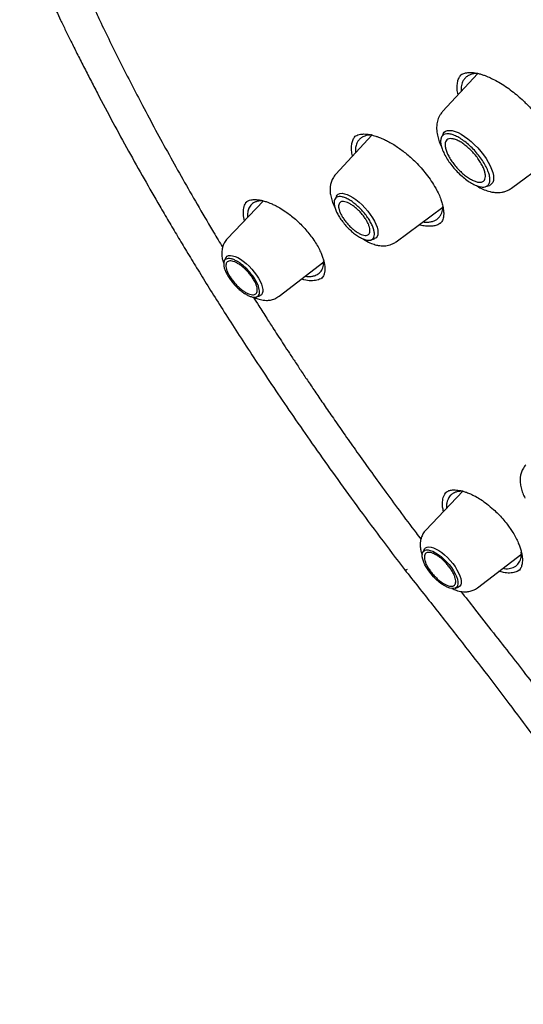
# Model space of a CAD drawing. Header units: millimetres. Extents: x 8 to 1918, y 12 to 2737.
# Tile 24 of 113: x 1582 to 1598, y 966 to 998. Entities that reach past the tile are written whole.
import ezdxf

# ---------------------------------------------------------------- set-up
doc = ezdxf.new("R2010")
doc.units = ezdxf.units.MM

msp = doc.modelspace()

# ---------------------------------------------------------------- linework, layer by layer
at = {"color": 7, "linetype": 'Continuous', "lineweight": 30}
for p, q in [((1597.001, 996.026), (1595.853, 994.779)), ((1593.543, 994.015), (1592.363, 992.733)), ((1592.96, 993.943), (1592.964, 993.946)), ((1595.869, 994.054), (1595.815, 993.944)), ((1598.1, 992.277), (1599.595, 993.381)), ((1597.265, 992.329), (1597.38, 992.37)), ((1592.386, 992.017), (1592.334, 991.912)), ((1590.006, 991.864), (1588.825, 990.63)), ((1589.429, 991.807), (1589.435, 991.812)), ((1594.34, 990.531), (1595.866, 991.658)), ((1593.52, 990.591), (1593.63, 990.63)), ((1588.773, 990), (1588.726, 989.903)), ((1590.513, 988.749), (1591.98, 989.877)), ((1589.78, 988.728), (1589.882, 988.765)), ((1596.519, 982.383), (1595.304, 981.113)), ((1597.963, 981.305), (1598.127, 981.069)), ((1598.126, 981.07), (1598.148, 981.034)), ((1595.252, 980.483), (1595.205, 980.387)), ((1596.991, 979.232), (1598.436, 980.342)), ((1596.26, 979.212), (1596.36, 979.248))]:
    msp.add_line(p, q, dxfattribs=at)
at = {"color": 7, "linetype": 'Continuous', "lineweight": 30, "flags": 128}
for points in [[(1595.869, 994.054), (1595.87, 994.054), (1595.905, 994.105), (1595.953, 994.141), (1596.014, 994.162), (1596.087, 994.167), (1596.169, 994.158), (1596.261, 994.132), (1596.359, 994.092), (1596.463, 994.038), (1596.57, 993.97), (1596.68, 993.89), (1596.789, 993.8), (1596.897, 993.7), (1597.001, 993.593), (1597.099, 993.48), (1597.19, 993.363), (1597.273, 993.245), (1597.345, 993.126), (1597.406, 993.011), (1597.454, 992.899), (1597.489, 992.794), (1597.511, 992.696), (1597.518, 992.609), (1597.511, 992.532), (1597.489, 992.468), (1597.454, 992.418), (1597.405, 992.382), (1597.38, 992.37)], [(1592.386, 992.017), (1592.407, 992.05), (1592.449, 992.086), (1592.504, 992.106), (1592.571, 992.111), (1592.648, 992.099), (1592.734, 992.072), (1592.827, 992.03), (1592.924, 991.974), (1593.024, 991.905), (1593.125, 991.824), (1593.224, 991.734), (1593.32, 991.635), (1593.41, 991.531), (1593.492, 991.423), (1593.565, 991.314), (1593.627, 991.206), (1593.677, 991.102), (1593.713, 991.003), (1593.736, 990.911), (1593.744, 990.83), (1593.737, 990.76), (1593.716, 990.702), (1593.68, 990.659), (1593.631, 990.631), (1593.63, 990.63)], [(1588.773, 990), (1588.783, 990.016), (1588.818, 990.054), (1588.867, 990.076), (1588.928, 990.084), (1588.998, 990.075), (1589.078, 990.051), (1589.164, 990.013), (1589.255, 989.96), (1589.348, 989.895), (1589.443, 989.819), (1589.535, 989.733), (1589.623, 989.64), (1589.706, 989.542), (1589.78, 989.44), (1589.845, 989.339), (1589.899, 989.239), (1589.94, 989.143), (1589.968, 989.054), (1589.981, 988.974), (1589.981, 988.903), (1589.966, 988.845), (1589.937, 988.801), (1589.894, 988.77), (1589.882, 988.765)], [(1595.922, 979.292), (1595.831, 979.349), (1595.74, 979.419), (1595.648, 979.499), (1595.56, 979.587), (1595.478, 979.681), (1595.402, 979.779), (1595.335, 979.879), (1595.279, 979.977), (1595.236, 980.072), (1595.205, 980.161), (1595.188, 980.241), (1595.186, 980.312), (1595.198, 980.371), (1595.224, 980.417), (1595.264, 980.448), (1595.316, 980.465), (1595.379, 980.465), (1595.452, 980.451), (1595.533, 980.421), (1595.619, 980.376), (1595.71, 980.318), (1595.802, 980.249), (1595.893, 980.169), (1595.981, 980.081), (1596.064, 979.986), (1596.139, 979.888), (1596.206, 979.789), (1596.262, 979.691), (1596.306, 979.596), (1596.336, 979.507), (1596.353, 979.427), (1596.355, 979.356), (1596.343, 979.297), (1596.317, 979.251), (1596.278, 979.22), (1596.225, 979.203), (1596.162, 979.203), (1596.089, 979.217), (1596.008, 979.247), (1595.922, 979.292)], [(1595.252, 980.483), (1595.261, 980.499), (1595.297, 980.537), (1595.346, 980.559), (1595.406, 980.567), (1595.477, 980.558), (1595.556, 980.534), (1595.642, 980.496), (1595.733, 980.443), (1595.827, 980.378), (1595.921, 980.302), (1596.013, 980.216), (1596.102, 980.123), (1596.184, 980.025), (1596.259, 979.923), (1596.323, 979.822), (1596.377, 979.722), (1596.418, 979.626), (1596.446, 979.537), (1596.46, 979.457), (1596.459, 979.386), (1596.444, 979.328), (1596.415, 979.284), (1596.373, 979.253), (1596.36, 979.248)]]:
    msp.add_lwpolyline(points, dxfattribs=at)
at = {"color": 7, "linetype": 'Continuous', "lineweight": 30}
for points, knots in [([(1583.013, 1025.559), (1583.038, 1025.578), (1583.163, 1025.676), (1583.398, 1025.838), (1583.72, 1026.045), (1584.054, 1026.237), (1584.399, 1026.416), (1584.756, 1026.582), (1585.123, 1026.734), (1585.5, 1026.873), (1585.889, 1026.998), (1586.287, 1027.109), (1586.696, 1027.207), (1587.115, 1027.291), (1587.545, 1027.361), (1587.984, 1027.418), (1588.433, 1027.461), (1588.892, 1027.491), (1589.36, 1027.506), (1589.838, 1027.509), (1590.325, 1027.497), (1590.821, 1027.472), (1591.326, 1027.433), (1591.84, 1027.38), (1592.363, 1027.314), (1592.894, 1027.234), (1593.433, 1027.14), (1593.981, 1027.033), (1594.537, 1026.912), (1595.1, 1026.777), (1595.671, 1026.629), (1596.249, 1026.467), (1596.835, 1026.292), (1597.428, 1026.104), (1598.027, 1025.902), (1598.633, 1025.687), (1599.246, 1025.458), (1599.864, 1025.217), (1600.489, 1024.962), (1601.119, 1024.694), (1601.755, 1024.414), (1602.396, 1024.12), (1603.042, 1023.814), (1603.693, 1023.495), (1604.349, 1023.164), (1605.009, 1022.82), (1605.674, 1022.464), (1606.342, 1022.095), (1607.014, 1021.715), (1607.689, 1021.322), (1608.368, 1020.918), (1609.05, 1020.502), (1609.734, 1020.074), (1610.422, 1019.636), (1611.111, 1019.185), (1611.803, 1018.724), (1612.496, 1018.252), (1613.191, 1017.769), (1613.887, 1017.275), (1614.585, 1016.771), (1615.283, 1016.257), (1615.982, 1015.732), (1616.682, 1015.197), (1617.381, 1014.653), (1618.081, 1014.099), (1618.78, 1013.536), (1619.479, 1012.964), (1620.177, 1012.382), (1620.874, 1011.792), (1621.569, 1011.193), (1622.264, 1010.586), (1622.956, 1009.97), (1623.647, 1009.347), (1624.335, 1008.716), (1625.021, 1008.077), (1625.704, 1007.431), (1626.384, 1006.777), (1627.062, 1006.117), (1627.735, 1005.45), (1628.406, 1004.777), (1629.072, 1004.097), (1629.735, 1003.411), (1630.393, 1002.72), (1631.046, 1002.023), (1631.695, 1001.321), (1632.339, 1000.614), (1632.978, 999.901), (1633.612, 999.185), (1634.24, 998.464), (1634.862, 997.738), (1635.478, 997.009), (1636.088, 996.277), (1636.691, 995.541), (1637.288, 994.802), (1637.878, 994.06), (1638.461, 993.315), (1639.037, 992.568), (1639.605, 991.819), (1640.166, 991.069), (1640.719, 990.316), (1641.264, 989.562), (1641.801, 988.808), (1642.329, 988.052), (1642.849, 987.296), (1643.361, 986.539), (1643.863, 985.783), (1644.356, 985.026), (1644.84, 984.271), (1645.315, 983.516), (1645.78, 982.761), (1646.236, 982.008), (1646.681, 981.257), (1647.117, 980.507), (1647.542, 979.76), (1647.957, 979.014), (1648.362, 978.272), (1648.756, 977.532), (1649.14, 976.794), (1649.512, 976.061), (1649.874, 975.33), (1650.225, 974.604), (1650.564, 973.882), (1650.892, 973.164), (1651.209, 972.45), (1651.514, 971.741), (1651.808, 971.037), (1652.09, 970.339), (1652.36, 969.646), (1652.618, 968.958), (1652.864, 968.277), (1653.098, 967.602), (1653.32, 966.933), (1653.53, 966.271), (1653.727, 965.616), (1653.912, 964.968), (1654.085, 964.328), (1654.245, 963.695), (1654.393, 963.07), (1654.529, 962.452), (1654.651, 961.843), (1654.762, 961.243), (1654.859, 960.651), (1654.944, 960.068), (1655.016, 959.494), (1655.076, 958.929), (1655.123, 958.374), (1655.157, 957.828), (1655.178, 957.292), (1655.187, 956.766), (1655.183, 956.251), (1655.167, 955.745), (1655.138, 955.25), (1655.096, 954.766), (1655.042, 954.292), (1654.975, 953.83), (1654.896, 953.378), (1654.804, 952.938), (1654.699, 952.508), (1654.583, 952.091), (1654.453, 951.685), (1654.312, 951.29), (1654.158, 950.907), (1653.992, 950.536), (1653.813, 950.177), (1653.623, 949.83), (1653.42, 949.495), (1653.204, 949.172), (1652.977, 948.862), (1652.737, 948.565), (1652.558, 948.358), (1652.456, 948.253), (1652.442, 948.239)], [0, 0, 0, 0, 0.001511, 0.007569, 0.013624, 0.019674, 0.025718, 0.031755, 0.037785, 0.043807, 0.049821, 0.055828, 0.061828, 0.067821, 0.073807, 0.079788, 0.085765, 0.091736, 0.097705, 0.10367, 0.109632, 0.115592, 0.121551, 0.127508, 0.133465, 0.13942, 0.145375, 0.15133, 0.157285, 0.16324, 0.169196, 0.175151, 0.181107, 0.187063, 0.19302, 0.198978, 0.204936, 0.210894, 0.216853, 0.222813, 0.228774, 0.234735, 0.240696, 0.246658, 0.252621, 0.258585, 0.264549, 0.270513, 0.276478, 0.282444, 0.28841, 0.294376, 0.300343, 0.30631, 0.312278, 0.318246, 0.324214, 0.330183, 0.336152, 0.342122, 0.348091, 0.354061, 0.360032, 0.366002, 0.371973, 0.377944, 0.383915, 0.389887, 0.395858, 0.40183, 0.407802, 0.413774, 0.419746, 0.425719, 0.431691, 0.437664, 0.443637, 0.44961, 0.455583, 0.461556, 0.467529, 0.473502, 0.479475, 0.485448, 0.491422, 0.497395, 0.503368, 0.509341, 0.515315, 0.521288, 0.527261, 0.533234, 0.539207, 0.54518, 0.551153, 0.557126, 0.563099, 0.569072, 0.575045, 0.581017, 0.58699, 0.592962, 0.598934, 0.604906, 0.610878, 0.61685, 0.622821, 0.628792, 0.634763, 0.640734, 0.646705, 0.652675, 0.658645, 0.664615, 0.670584, 0.676554, 0.682522, 0.688491, 0.694459, 0.700427, 0.706394, 0.712361, 0.718327, 0.724293, 0.730259, 0.736224, 0.742189, 0.748153, 0.754116, 0.760079, 0.766041, 0.772003, 0.777964, 0.783925, 0.789884, 0.795844, 0.801802, 0.80776, 0.813717, 0.819674, 0.82563, 0.831586, 0.837541, 0.843496, 0.84945, 0.855404, 0.861358, 0.867312, 0.873267, 0.879221, 0.885177, 0.891133, 0.897091, 0.903051, 0.909012, 0.914976, 0.920944, 0.926915, 0.93289, 0.938871, 0.944857, 0.950849, 0.956848, 0.962854, 0.968868, 0.97489, 0.980919, 0.986956, 0.993, 0.999049, 1, 1, 1, 1]), ([(1582.048, 1000.688), (1582.103, 1000.56), (1582.21, 1000.314), (1582.366, 999.959), (1582.51, 999.639), (1582.637, 999.357), (1582.749, 999.113), (1582.847, 998.9), (1582.936, 998.709), (1583.026, 998.517), (1583.127, 998.302), (1583.248, 998.049), (1583.389, 997.755), (1583.549, 997.425), (1583.727, 997.063), (1583.923, 996.67), (1584.136, 996.249), (1584.358, 995.814), (1584.674, 995.206), (1585.084, 994.434), (1585.593, 993.501), (1586.103, 992.591), (1586.543, 991.826), (1586.908, 991.202), (1587.2, 990.71), (1587.505, 990.203), (1587.833, 989.664), (1588.19, 989.085), (1588.579, 988.465), (1588.999, 987.806), (1589.453, 987.103), (1589.948, 986.352), (1590.484, 985.551), (1591.064, 984.702), (1591.686, 983.808), (1592.351, 982.871), (1593.061, 981.892), (1593.817, 980.87), (1594.343, 980.177), (1594.612, 979.824)], [0, 0, 0, 0, 0.019196, 0.037114, 0.053071, 0.067067, 0.079103, 0.089462, 0.098633, 0.107482, 0.11789, 0.130327, 0.144793, 0.161289, 0.1787, 0.197915, 0.21886, 0.240108, 0.261109, 0.307094, 0.351845, 0.395363, 0.43765, 0.461209, 0.484369, 0.507842, 0.53334, 0.560934, 0.590078, 0.621244, 0.654434, 0.689647, 0.727664, 0.767787, 0.810016, 0.854347, 0.900777, 0.949321, 1, 1, 1, 1]), ([(1584.44, 998.235), (1584.514, 998.076), (1584.799, 997.461), (1585.336, 996.375), (1585.949, 995.18), (1586.483, 994.179), (1586.921, 993.376), (1587.374, 992.567), (1587.846, 991.742), (1588.27, 991.02), (1588.549, 990.553), (1588.66, 990.369), (1588.672, 990.35)], [0, 0, 0, 0, 0.062015, 0.240042, 0.418007, 0.519433, 0.620808, 0.722101, 0.824711, 0.931284, 0.992911, 1, 1, 1, 1]), ([(1596.416, 995.953), (1596.437, 995.969), (1596.475, 995.999), (1596.54, 996.026), (1596.605, 996.044), (1596.667, 996.053), (1596.722, 996.056), (1596.77, 996.057), (1596.819, 996.055), (1596.878, 996.049), (1596.945, 996.039), (1597.031, 996.021), (1597.13, 995.994), (1597.235, 995.957), (1597.355, 995.91), (1597.504, 995.841), (1597.696, 995.738), (1597.904, 995.607), (1598.113, 995.457), (1598.309, 995.299), (1598.476, 995.149), (1598.626, 995), (1598.772, 994.845), (1598.916, 994.676), (1599.054, 994.5), (1599.18, 994.322), (1599.303, 994.128), (1599.371, 993.996), (1599.407, 993.928)], [0, 0, 0, 0, 0.045736, 0.085261, 0.118568, 0.152177, 0.175313, 0.1916, 0.209937, 0.230723, 0.253968, 0.278765, 0.313982, 0.344582, 0.371228, 0.415294, 0.466594, 0.523303, 0.577951, 0.629656, 0.678524, 0.714123, 0.756987, 0.807108, 0.849433, 0.895741, 0.945955, 1, 1, 1, 1]), ([(1596.359, 995.329), (1596.352, 995.362), (1596.33, 995.46), (1596.325, 995.605), (1596.343, 995.761), (1596.386, 995.89), (1596.436, 995.954), (1596.459, 995.983)], [0, 0, 0, 0, 0.116928, 0.34602, 0.57573, 0.806825, 1, 1, 1, 1]), ([(1597.003, 996.026), (1596.986, 996.027), (1596.923, 996.029), (1596.831, 996.012), (1596.72, 995.975), (1596.627, 995.916), (1596.555, 995.839), (1596.508, 995.758), (1596.479, 995.677), (1596.462, 995.595), (1596.455, 995.515), (1596.457, 995.46), (1596.458, 995.436)], [0, 0, 0, 0, 0.046079, 0.173316, 0.291358, 0.434434, 0.561252, 0.671847, 0.760448, 0.848221, 0.935171, 1, 1, 1, 1]), ([(1595.853, 994.779), (1595.829, 994.75), (1595.782, 994.693), (1595.717, 994.574), (1595.672, 994.434), (1595.656, 994.284), (1595.661, 994.133), (1595.689, 993.972), (1595.738, 993.817), (1595.781, 993.707), (1595.807, 993.652), (1595.817, 993.631)], [0, 0, 0, 0, 0.097059, 0.186126, 0.33984, 0.462198, 0.558264, 0.72105, 0.858137, 0.944859, 1, 1, 1, 1]), ([(1592.911, 993.328), (1592.91, 993.33), (1592.892, 993.394), (1592.88, 993.508), (1592.877, 993.668), (1592.906, 993.807), (1592.948, 993.91), (1592.99, 993.957), (1593.004, 993.973)], [0, 0, 0, 0, 0.0067572, 0.2250977, 0.444037, 0.6643139, 0.8846982, 1, 1, 1, 1]), ([(1592.962, 993.945), (1592.99, 993.966), (1593.038, 994.002), (1593.123, 994.03), (1593.203, 994.045), (1593.288, 994.05), (1593.384, 994.045), (1593.487, 994.029), (1593.583, 994.007), (1593.66, 993.984), (1593.73, 993.961), (1593.805, 993.932), (1593.905, 993.891), (1594.029, 993.832), (1594.178, 993.751), (1594.334, 993.655), (1594.491, 993.546), (1594.647, 993.426), (1594.811, 993.286), (1594.982, 993.123), (1595.155, 992.939), (1595.326, 992.733), (1595.491, 992.509), (1595.583, 992.355), (1595.63, 992.275)], [0, 0, 0, 0, 0.068741, 0.12275, 0.162328, 0.19985, 0.240801, 0.282401, 0.316752, 0.343265, 0.360391, 0.384262, 0.414996, 0.452592, 0.49702, 0.548205, 0.590972, 0.637456, 0.687897, 0.742402, 0.80096, 0.86349, 0.92987, 1, 1, 1, 1]), ([(1593.533, 994.017), (1593.511, 994.017), (1593.466, 994.016), (1593.391, 994.005), (1593.318, 993.986), (1593.257, 993.959), (1593.215, 993.935), (1593.183, 993.912), (1593.154, 993.887), (1593.128, 993.86), (1593.093, 993.818), (1593.057, 993.756), (1593.023, 993.659), (1593.004, 993.555), (1593.008, 993.47), (1593.01, 993.436)], [0, 0, 0, 0, 0.065367, 0.130522, 0.238205, 0.315839, 0.364975, 0.413128, 0.4603, 0.506492, 0.551706, 0.660431, 0.763079, 0.904608, 1, 1, 1, 1]), ([(1592.363, 992.733), (1592.328, 992.689), (1592.263, 992.608), (1592.21, 992.471), (1592.184, 992.348), (1592.176, 992.214), (1592.189, 992.067), (1592.232, 991.896), (1592.282, 991.756), (1592.325, 991.675), (1592.338, 991.651)], [0, 0, 0, 0, 0.147372, 0.275366, 0.383997, 0.473992, 0.623411, 0.776934, 0.934726, 1, 1, 1, 1]), ([(1595.63, 992.275), (1595.664, 992.209), (1595.73, 992.085), (1595.798, 991.917), (1595.848, 991.76), (1595.878, 991.622), (1595.888, 991.518), (1595.89, 991.447), (1595.888, 991.39), (1595.879, 991.325), (1595.861, 991.254), (1595.828, 991.181), (1595.789, 991.141), (1595.769, 991.119)], [0, 0, 0, 0, 0.121504, 0.228771, 0.32238, 0.437896, 0.524234, 0.566942, 0.619174, 0.688768, 0.775613, 0.879387, 1, 1, 1, 1]), ([(1596.96, 992.363), (1596.982, 992.349), (1597.066, 992.295), (1597.213, 992.227), (1597.376, 992.17), (1597.536, 992.139), (1597.666, 992.132), (1597.787, 992.144), (1597.891, 992.169), (1597.999, 992.21), (1598.065, 992.254), (1598.1, 992.277)], [0, 0, 0, 0, 0.058973, 0.226107, 0.388824, 0.488796, 0.622673, 0.703143, 0.79286, 0.891862, 1, 1, 1, 1]), ([(1589.423, 991.811), (1589.451, 991.831), (1589.501, 991.868), (1589.587, 991.894), (1589.656, 991.904), (1589.704, 991.906), (1589.739, 991.907), (1589.772, 991.905), (1589.835, 991.901), (1589.93, 991.886), (1590.053, 991.854), (1590.162, 991.816), (1590.267, 991.774), (1590.388, 991.719), (1590.548, 991.633), (1590.719, 991.524), (1590.891, 991.398), (1591.056, 991.26), (1591.214, 991.111), (1591.361, 990.956), (1591.494, 990.8), (1591.624, 990.629), (1591.698, 990.511), (1591.737, 990.45)], [0, 0, 0, 0, 0.0771192, 0.1378891, 0.1820799, 0.2041725, 0.2192146, 0.2351268, 0.2525008, 0.3056494, 0.3564512, 0.3987168, 0.428624, 0.4706303, 0.5257316, 0.5937645, 0.6463407, 0.7049801, 0.7697394, 0.8223168, 0.8782585, 0.937498, 1, 1, 1, 1]), ([(1589.985, 991.869), (1589.945, 991.868), (1589.866, 991.866), (1589.766, 991.84), (1589.684, 991.801), (1589.6, 991.737), (1589.529, 991.64), (1589.491, 991.518), (1589.479, 991.412), (1589.482, 991.348), (1589.484, 991.318)], [0, 0, 0, 0, 0.124629, 0.244236, 0.356682, 0.461988, 0.651049, 0.811847, 0.911805, 1, 1, 1, 1]), ([(1589.388, 991.218), (1589.373, 991.289), (1589.341, 991.44), (1589.358, 991.635), (1589.403, 991.775), (1589.459, 991.829), (1589.475, 991.844)], [0, 0, 0, 0, 0.26799, 0.575009, 0.882175, 1, 1, 1, 1]), ([(1595.215, 991.178), (1595.216, 991.177), (1595.24, 991.174), (1595.284, 991.171), (1595.347, 991.17), (1595.405, 991.173), (1595.484, 991.183), (1595.575, 991.208), (1595.674, 991.262), (1595.753, 991.335), (1595.809, 991.424), (1595.841, 991.512), (1595.858, 991.595), (1595.861, 991.65), (1595.862, 991.677)], [0, 0, 0, 0, 0.000995, 0.060552, 0.118412, 0.174572, 0.229031, 0.35765, 0.4756, 0.616165, 0.73765, 0.839997, 0.922297, 1, 1, 1, 1]), ([(1595.79, 991.144), (1595.77, 991.129), (1595.716, 991.088), (1595.605, 991.05), (1595.462, 991.029), (1595.3, 991.038), (1595.175, 991.058), (1595.101, 991.082), (1595.09, 991.085)], [0, 0, 0, 0, 0.132859, 0.340552, 0.548241, 0.756305, 0.964485, 1, 1, 1, 1]), ([(1588.825, 990.629), (1588.792, 990.59), (1588.731, 990.516), (1588.678, 990.39), (1588.651, 990.275), (1588.641, 990.147), (1588.652, 990.02), (1588.679, 989.901), (1588.701, 989.84), (1588.71, 989.817)], [0, 0, 0, 0, 0.176554, 0.333069, 0.469319, 0.585933, 0.771202, 0.913098, 1, 1, 1, 1]), ([(1593.266, 990.62), (1593.29, 990.604), (1593.377, 990.545), (1593.522, 990.478), (1593.675, 990.426), (1593.82, 990.399), (1593.937, 990.394), (1594.049, 990.406), (1594.144, 990.429), (1594.245, 990.468), (1594.307, 990.509), (1594.34, 990.531)], [0, 0, 0, 0, 0.067798, 0.25214, 0.410388, 0.504042, 0.632125, 0.709946, 0.797201, 0.893935, 1, 1, 1, 1]), ([(1591.737, 990.45), (1591.77, 990.391), (1591.833, 990.281), (1591.901, 990.129), (1591.948, 990), (1591.981, 989.884), (1592, 989.784), (1592.009, 989.702), (1592.011, 989.639), (1592.009, 989.586), (1592.002, 989.537), (1591.992, 989.488), (1591.974, 989.437), (1591.945, 989.382), (1591.914, 989.35), (1591.897, 989.332)], [0, 0, 0, 0, 0.112727, 0.213059, 0.301447, 0.378176, 0.462668, 0.527133, 0.57909, 0.630457, 0.681425, 0.735348, 0.805796, 0.894046, 1, 1, 1, 1]), ([(1591.368, 989.406), (1591.402, 989.402), (1591.483, 989.392), (1591.591, 989.401), (1591.688, 989.425), (1591.763, 989.46), (1591.819, 989.499), (1591.866, 989.544), (1591.91, 989.602), (1591.945, 989.678), (1591.974, 989.778), (1591.972, 989.862), (1591.971, 989.912)], [0, 0, 0, 0, 0.092608, 0.215113, 0.323896, 0.418916, 0.500134, 0.567519, 0.657604, 0.759992, 0.857982, 1, 1, 1, 1]), ([(1591.946, 989.384), (1591.935, 989.372), (1591.887, 989.317), (1591.757, 989.269), (1591.559, 989.248), (1591.384, 989.266), (1591.273, 989.304), (1591.247, 989.313)], [0, 0, 0, 0, 0.083874, 0.360936, 0.638452, 0.916174, 1, 1, 1, 1]), ([(1589.668, 988.733), (1589.73, 988.634), (1589.877, 988.4), (1590.103, 988.045), (1590.321, 987.706), (1590.507, 987.418), (1590.677, 987.158), (1590.859, 986.881), (1591.058, 986.58), (1591.272, 986.257), (1591.503, 985.912), (1591.753, 985.543), (1592.029, 985.139), (1592.338, 984.691), (1592.684, 984.194), (1593.069, 983.648), (1593.491, 983.056), (1593.953, 982.418), (1594.456, 981.734), (1594.857, 981.194), (1595.094, 980.883), (1595.146, 980.814)], [0, 0, 0, 0, 0.037396, 0.088643, 0.134073, 0.165649, 0.197554, 0.232465, 0.270387, 0.311323, 0.354467, 0.400531, 0.45099, 0.507062, 0.57008, 0.638975, 0.713766, 0.794479, 0.881142, 0.973787, 1, 1, 1, 1]), ([(1589.694, 988.722), (1589.736, 988.702), (1589.835, 988.656), (1589.975, 988.623), (1590.115, 988.613), (1590.242, 988.624), (1590.382, 988.663), (1590.468, 988.719), (1590.513, 988.749)], [0, 0, 0, 0, 0.159975, 0.373393, 0.49828, 0.643976, 0.811296, 1, 1, 1, 1]), ([(1598.568, 983.242), (1598.533, 983.198), (1598.469, 983.116), (1598.415, 982.98), (1598.389, 982.857), (1598.381, 982.723), (1598.394, 982.576), (1598.437, 982.405), (1598.488, 982.265), (1598.53, 982.184), (1598.543, 982.16)], [0, 0, 0, 0, 0.147372, 0.275366, 0.383997, 0.473992, 0.623411, 0.776934, 0.934726, 1, 1, 1, 1]), ([(1595.884, 981.719), (1595.872, 981.769), (1595.841, 981.903), (1595.85, 982.088), (1595.895, 982.26), (1595.961, 982.336), (1595.99, 982.368)], [0, 0, 0, 0, 0.176522, 0.475688, 0.772891, 1, 1, 1, 1]), ([(1595.94, 982.333), (1595.96, 982.349), (1595.996, 982.377), (1596.056, 982.402), (1596.115, 982.417), (1596.171, 982.424), (1596.236, 982.427), (1596.31, 982.424), (1596.408, 982.411), (1596.517, 982.386), (1596.638, 982.348), (1596.772, 982.295), (1596.929, 982.217), (1597.109, 982.109), (1597.311, 981.966), (1597.5, 981.806), (1597.672, 981.642), (1597.822, 981.481), (1597.915, 981.364), (1597.962, 981.304)], [0, 0, 0, 0, 0.062986, 0.115751, 0.158328, 0.202823, 0.232887, 0.277103, 0.326676, 0.381891, 0.430739, 0.487482, 0.552049, 0.624735, 0.705928, 0.795632, 0.860122, 0.928255, 1, 1, 1, 1]), ([(1596.535, 982.379), (1596.519, 982.38), (1596.462, 982.386), (1596.372, 982.377), (1596.289, 982.357), (1596.233, 982.333), (1596.202, 982.317), (1596.173, 982.299), (1596.148, 982.28), (1596.125, 982.261), (1596.094, 982.229), (1596.061, 982.186), (1596.032, 982.132), (1596.012, 982.084), (1595.999, 982.039), (1595.989, 981.991), (1595.982, 981.942), (1595.98, 981.891), (1595.978, 981.851), (1595.981, 981.827), (1595.982, 981.822)], [0, 0, 0, 0, 0.043863, 0.158493, 0.281087, 0.325373, 0.36763, 0.40786, 0.446065, 0.482247, 0.516408, 0.606748, 0.678966, 0.73143, 0.783361, 0.834764, 0.885638, 0.935986, 0.985811, 1, 1, 1, 1]), ([(1595.303, 981.112), (1595.271, 981.073), (1595.21, 980.999), (1595.156, 980.873), (1595.129, 980.758), (1595.119, 980.63), (1595.131, 980.503), (1595.156, 980.387), (1595.178, 980.328), (1595.186, 980.307)], [0, 0, 0, 0, 0.178118, 0.336021, 0.473478, 0.591125, 0.778037, 0.92119, 1, 1, 1, 1]), ([(1598.149, 981.033), (1598.183, 980.975), (1598.248, 980.863), (1598.322, 980.706), (1598.376, 980.566), (1598.418, 980.432), (1598.445, 980.309), (1598.459, 980.2), (1598.461, 980.103), (1598.453, 980.018), (1598.436, 979.947), (1598.414, 979.89), (1598.384, 979.834), (1598.351, 979.799), (1598.332, 979.78)], [0, 0, 0, 0, 0.101806, 0.195633, 0.281539, 0.359546, 0.451326, 0.529332, 0.595019, 0.681511, 0.755268, 0.812285, 0.893987, 1, 1, 1, 1]), ([(1597.817, 979.867), (1597.852, 979.861), (1597.963, 979.844), (1598.124, 979.872), (1598.282, 979.955), (1598.381, 980.094), (1598.428, 980.244), (1598.424, 980.356), (1598.423, 980.399)], [0, 0, 0, 0, 0.0898005, 0.2883836, 0.5004887, 0.6993165, 0.8847834, 1, 1, 1, 1]), ([(1594.611, 979.825), (1594.915, 979.442), (1595.512, 978.69), (1596.385, 977.579), (1597.218, 976.506), (1598.008, 975.471), (1598.754, 974.472), (1599.458, 973.51), (1600.138, 972.558), (1600.793, 971.619), (1601.419, 970.695), (1601.996, 969.82), (1602.525, 968.995), (1603.009, 968.222), (1603.449, 967.502), (1603.846, 966.836), (1604.202, 966.226), (1604.519, 965.673), (1604.835, 965.109), (1605.169, 964.503), (1605.536, 963.82), (1605.928, 963.07), (1606.345, 962.251), (1606.784, 961.358), (1607.235, 960.412), (1607.694, 959.411), (1608.16, 958.357), (1608.631, 957.248), (1609.104, 956.084), (1609.528, 954.992), (1609.904, 953.983), (1610.227, 953.086), (1610.532, 952.207), (1610.814, 951.371), (1611.07, 950.59), (1611.301, 949.862), (1611.51, 949.187), (1611.699, 948.561), (1611.866, 947.997), (1612.013, 947.492), (1612.141, 947.044), (1612.254, 946.638), (1612.355, 946.276), (1612.442, 945.956), (1612.516, 945.686), (1612.567, 945.494), (1612.601, 945.368), (1612.625, 945.277), (1612.655, 945.166), (1612.693, 945.02), (1612.741, 944.839), (1612.81, 944.575), (1612.9, 944.226), (1613.009, 943.796), (1613.141, 943.27), (1613.296, 942.639), (1613.475, 941.896), (1613.662, 941.092), (1613.858, 940.227), (1614.036, 939.418), (1614.194, 938.683), (1614.324, 938.059), (1614.446, 937.464), (1614.556, 936.914), (1614.654, 936.41), (1614.744, 935.939), (1614.825, 935.505), (1614.897, 935.11), (1614.959, 934.768), (1615.01, 934.479), (1615.054, 934.224), (1615.097, 933.976), (1615.143, 933.703), (1615.195, 933.391), (1615.258, 933.006), (1615.332, 932.54), (1615.417, 931.987), (1615.508, 931.366), (1615.604, 930.679), (1615.702, 929.927), (1615.797, 929.153), (1615.886, 928.366), (1615.969, 927.571), (1616.05, 926.731), (1616.128, 925.848), (1616.201, 924.923), (1616.269, 923.958), (1616.334, 922.917), (1616.396, 921.8), (1616.454, 920.603), (1616.507, 919.361), (1616.558, 918.069), (1616.59, 917.193), (1616.607, 916.745)], [0, 0, 0, 0, 0.020608, 0.040429, 0.059462, 0.077706, 0.095165, 0.111835, 0.127713, 0.144263, 0.15986, 0.174505, 0.188196, 0.200932, 0.212713, 0.223538, 0.233407, 0.24232, 0.250278, 0.260483, 0.271328, 0.282812, 0.295992, 0.309924, 0.32461, 0.340048, 0.356239, 0.373184, 0.390882, 0.409336, 0.422781, 0.436554, 0.449859, 0.462402, 0.474186, 0.485022, 0.495128, 0.504503, 0.513149, 0.520497, 0.527213, 0.533295, 0.538743, 0.543557, 0.547707, 0.550939, 0.552221, 0.5534, 0.555057, 0.557247, 0.559969, 0.563222, 0.569197, 0.575687, 0.582655, 0.592931, 0.604106, 0.616191, 0.629201, 0.643137, 0.652759, 0.662422, 0.671418, 0.679731, 0.687363, 0.694313, 0.701105, 0.707089, 0.712265, 0.716634, 0.720212, 0.723767, 0.727827, 0.732517, 0.73791, 0.745279, 0.753703, 0.763185, 0.773724, 0.785322, 0.797975, 0.809661, 0.822123, 0.83536, 0.849374, 0.864166, 0.879735, 0.896082, 0.914959, 0.934781, 0.955556, 0.977292, 1, 1, 1, 1]), ([(1594.615, 979.826), (1594.618, 979.822), (1594.625, 979.813), (1594.652, 979.816), (1594.689, 979.829), (1594.705, 979.835)], [0, 0, 0, 0, 0.281472, 0.692661, 1, 1, 1, 1]), ([(1598.353, 979.804), (1598.309, 979.779), (1598.221, 979.728), (1598.045, 979.707), (1597.868, 979.719), (1597.744, 979.757), (1597.694, 979.772)], [0, 0, 0, 0, 0.262971, 0.540368, 0.816872, 1, 1, 1, 1]), ([(1596.16, 979.21), (1596.207, 979.188), (1596.31, 979.14), (1596.454, 979.106), (1596.594, 979.096), (1596.72, 979.107), (1596.86, 979.146), (1596.946, 979.202), (1596.992, 979.232)], [0, 0, 0, 0, 0.172414, 0.382672, 0.505709, 0.649248, 0.814091, 1, 1, 1, 1]), ([(1596.452, 979.113), (1596.6, 978.923), (1596.951, 978.472), (1597.499, 977.774), (1598.079, 977.032), (1598.622, 976.332), (1599.119, 975.684), (1599.571, 975.088), (1599.979, 974.542), (1600.355, 974.032), (1600.698, 973.56), (1601.034, 973.091), (1601.367, 972.622), (1601.705, 972.138), (1602.035, 971.658), (1602.363, 971.172), (1602.69, 970.68), (1603.016, 970.182), (1603.574, 969.315), (1604.348, 968.065), (1605.313, 966.418), (1606.239, 964.743), (1607.042, 963.2), (1607.736, 961.796), (1608.332, 960.537), (1608.906, 959.271), (1609.452, 958.015), (1609.962, 956.79), (1610.434, 955.611), (1610.781, 954.71), (1611.024, 954.061), (1611.183, 953.632), (1611.357, 953.155), (1611.546, 952.627), (1611.747, 952.051), (1611.961, 951.43), (1612.184, 950.762), (1612.419, 950.044), (1612.664, 949.271), (1612.919, 948.442), (1613.184, 947.556), (1613.454, 946.617), (1613.729, 945.626), (1614.008, 944.582), (1614.259, 943.608), (1614.412, 942.98), (1614.476, 942.719)], [0, 0, 0, 0, 0.017706, 0.042106, 0.065126, 0.086761, 0.107009, 0.124841, 0.141462, 0.15688, 0.1711, 0.184125, 0.199012, 0.213085, 0.227255, 0.241524, 0.255895, 0.270368, 0.284943, 0.331137, 0.377662, 0.424166, 0.470691, 0.504553, 0.538455, 0.572387, 0.606029, 0.638376, 0.669339, 0.698903, 0.708923, 0.720018, 0.732409, 0.746094, 0.761073, 0.777044, 0.794262, 0.812722, 0.832424, 0.853804, 0.876474, 0.900434, 0.92569, 0.95225, 0.980128, 1, 1, 1, 1])]:
    msp.add_open_spline(points, degree=3, knots=knots, dxfattribs=at)
for points in [[(1597.372, 992.736), (1597.382, 992.689), (1597.404, 992.594), (1597.397, 992.48), (1597.361, 992.392), (1597.295, 992.335), (1597.203, 992.31), (1597.087, 992.319), (1596.952, 992.361), (1596.803, 992.434), (1596.646, 992.537), (1596.488, 992.664), (1596.333, 992.812), (1596.188, 992.974), (1596.059, 993.144), (1595.951, 993.315), (1595.867, 993.482), (1595.811, 993.637), (1595.785, 993.774), (1595.791, 993.889), (1595.827, 993.977), (1595.892, 994.035), (1595.985, 994.06), (1596.101, 994.051), (1596.236, 994.009), (1596.385, 993.935), (1596.541, 993.832), (1596.7, 993.705), (1596.855, 993.557), (1597, 993.396), (1597.129, 993.226), (1597.237, 993.055), (1597.322, 992.887), (1597.355, 992.786), (1597.372, 992.736)], [(1597.23, 992.817), (1597.239, 992.779), (1597.257, 992.702), (1597.251, 992.608), (1597.222, 992.536), (1597.168, 992.489), (1597.092, 992.469), (1596.997, 992.476), (1596.887, 992.51), (1596.765, 992.571), (1596.637, 992.655), (1596.507, 992.759), (1596.38, 992.88), (1596.262, 993.012), (1596.156, 993.151), (1596.068, 993.291), (1595.999, 993.428), (1595.953, 993.554), (1595.932, 993.667), (1595.937, 993.761), (1595.966, 993.833), (1596.02, 993.88), (1596.096, 993.901), (1596.191, 993.893), (1596.301, 993.859), (1596.423, 993.799), (1596.551, 993.715), (1596.681, 993.61), (1596.807, 993.49), (1596.926, 993.357), (1597.031, 993.218), (1597.12, 993.078), (1597.19, 992.941), (1597.217, 992.859), (1597.23, 992.817)], [(1593.608, 990.923), (1593.616, 990.885), (1593.634, 990.808), (1593.628, 990.714), (1593.599, 990.642), (1593.545, 990.595), (1593.469, 990.575), (1593.374, 990.582), (1593.264, 990.617), (1593.142, 990.677), (1593.014, 990.761), (1592.884, 990.865), (1592.758, 990.986), (1592.639, 991.118), (1592.534, 991.257), (1592.445, 991.398), (1592.376, 991.534), (1592.331, 991.661), (1592.31, 991.773), (1592.314, 991.867), (1592.344, 991.939), (1592.397, 991.986), (1592.473, 992.007), (1592.568, 992), (1592.678, 991.965), (1592.8, 991.905), (1592.928, 991.821), (1593.058, 991.717), (1593.185, 991.596), (1593.303, 991.464), (1593.409, 991.324), (1593.497, 991.184), (1593.567, 991.047), (1593.594, 990.965), (1593.608, 990.923)], [(1593.104, 990.816), (1593.071, 990.837), (1593.005, 990.878), (1592.904, 990.96), (1592.805, 991.054), (1592.713, 991.157), (1592.631, 991.265), (1592.562, 991.374), (1592.509, 991.48), (1592.473, 991.578), (1592.457, 991.666), (1592.46, 991.739), (1592.483, 991.795), (1592.525, 991.832), (1592.584, 991.848), (1592.658, 991.842), (1592.743, 991.815), (1592.838, 991.768), (1592.938, 991.703), (1593.039, 991.622), (1593.137, 991.528), (1593.229, 991.425), (1593.311, 991.317), (1593.381, 991.208), (1593.434, 991.102), (1593.469, 991.003), (1593.486, 990.916), (1593.482, 990.842), (1593.459, 990.786), (1593.418, 990.75), (1593.359, 990.734), (1593.285, 990.74), (1593.199, 990.766), (1593.135, 990.799), (1593.104, 990.816)], [(1589.858, 989.024), (1589.866, 988.99), (1589.881, 988.922), (1589.876, 988.839), (1589.85, 988.774), (1589.802, 988.733), (1589.735, 988.715), (1589.651, 988.721), (1589.552, 988.752), (1589.444, 988.805), (1589.33, 988.88), (1589.215, 988.973), (1589.102, 989.08), (1588.997, 989.197), (1588.903, 989.321), (1588.824, 989.446), (1588.763, 989.567), (1588.723, 989.68), (1588.704, 989.78), (1588.708, 989.863), (1588.734, 989.927), (1588.782, 989.969), (1588.849, 989.987), (1588.934, 989.981), (1589.032, 989.95), (1589.14, 989.897), (1589.254, 989.822), (1589.369, 989.729), (1589.482, 989.622), (1589.587, 989.504), (1589.681, 989.381), (1589.76, 989.256), (1589.822, 989.134), (1589.846, 989.061), (1589.858, 989.024)], [(1589.787, 989.065), (1589.794, 989.035), (1589.808, 988.975), (1589.803, 988.903), (1589.78, 988.847), (1589.739, 988.81), (1589.68, 988.794), (1589.606, 988.8), (1589.52, 988.827), (1589.425, 988.873), (1589.326, 988.939), (1589.225, 989.02), (1589.126, 989.114), (1589.034, 989.217), (1588.952, 989.325), (1588.883, 989.434), (1588.83, 989.54), (1588.794, 989.639), (1588.778, 989.726), (1588.781, 989.799), (1588.804, 989.855), (1588.846, 989.892), (1588.905, 989.908), (1588.979, 989.902), (1589.064, 989.875), (1589.159, 989.828), (1589.259, 989.763), (1589.36, 989.682), (1589.458, 989.588), (1589.55, 989.485), (1589.632, 989.377), (1589.701, 989.268), (1589.756, 989.162), (1589.777, 989.097), (1589.787, 989.065)], [(1595.903, 979.36), (1595.87, 979.38), (1595.804, 979.421), (1595.703, 979.503), (1595.605, 979.597), (1595.512, 979.7), (1595.43, 979.808), (1595.361, 979.917), (1595.308, 980.023), (1595.272, 980.122), (1595.256, 980.209), (1595.259, 980.282), (1595.282, 980.338), (1595.324, 980.375), (1595.383, 980.391), (1595.457, 980.385), (1595.543, 980.358), (1595.637, 980.311), (1595.737, 980.246), (1595.838, 980.165), (1595.937, 980.071), (1596.029, 979.968), (1596.111, 979.86), (1596.18, 979.751), (1596.233, 979.645), (1596.269, 979.546), (1596.285, 979.459), (1596.282, 979.386), (1596.259, 979.33), (1596.217, 979.293), (1596.158, 979.277), (1596.084, 979.283), (1595.999, 979.309), (1595.935, 979.343), (1595.903, 979.36)]]:
    msp.add_open_spline(points, degree=3, dxfattribs=at)

doc.saveas('drawing.dxf')
